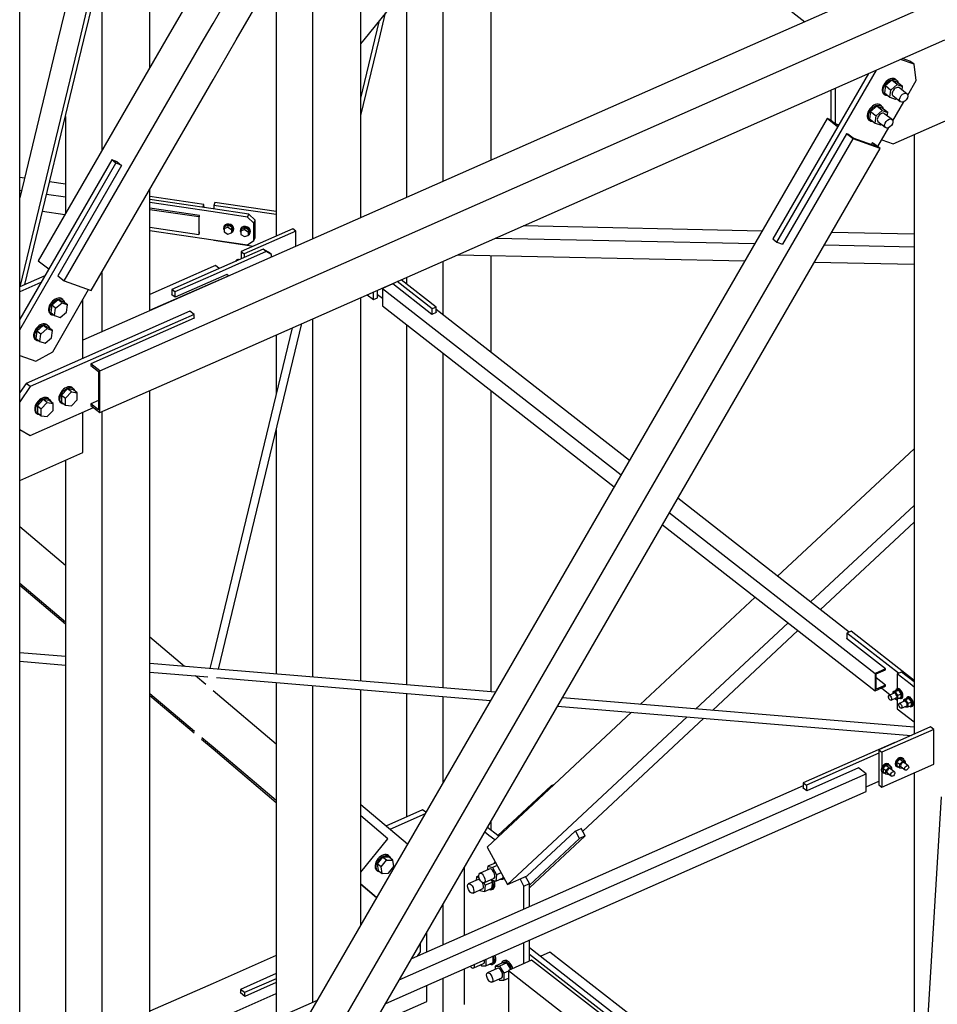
# Paper-space layout 'A0 Advance Steel' of a CAD drawing. Header units: millimetres. Extents: x 292 to 712, y 182 to 776.
# Tile 34 of 61: x 432 to 461, y 455 to 485. Entities that reach past the tile are written whole.
import ezdxf

# ---------------------------------------------------------------- set-up
doc = ezdxf.new("R2010")
doc.units = ezdxf.units.MM
for name, color, linetype in [('AS_Belki', 145, 'CONTINUOUS'), ('AS_Blachy', 30, 'CONTINUOUS'), ('AS_Sruby', 9, 'CONTINUOUS')]:
    doc.layers.add(name, color=color, linetype=linetype)

psp = doc.layouts.new('A0 Advance Steel')

# ---------------------------------------------------------------- linework, layer by layer
at = {"layer": 'AS_Belki', "linetype": 'Continuous', "ltscale": 0.15}
for p, q in [((432.37, 484.716), (432.37, 548.105)), ((438.346, 485.223), (458.117, 519.426)), ((439.063, 484.716), (458.955, 519.129)), ((485.902, 498.198), (455.36, 484.716)), ((458.023, 484.716), (486.863, 497.447)), ((436.395, 484.716), (436.395, 488.643)), ((441.418, 488.019), (441.418, 484.716)), ((442.91, 484.716), (442.91, 487.799)), ((444.322, 487.59), (444.322, 484.716)), ((434.234, 487.55), (433.55, 484.716)), ((434.223, 484.716), (434.894, 487.495)), ((445.444, 487.425), (445.444, 484.716)), ((434.353, 484.716), (434.894, 486.955)), ((434.903, 487.221), (434.903, 484.716)), ((438.346, 487.235), (436.89, 484.716)), ((446.936, 484.716), (446.936, 487.205)), ((440.297, 486.851), (440.297, 484.716)), ((455.833, 485.893), (456.624, 485.275)), ((443.475, 484.716), (443.676, 485.549)), ((438.053, 484.716), (438.346, 485.223)), ((443.345, 484.716), (443.49, 485.315)), ((433.55, 484.716), (432.37, 479.831)), ((432.37, 309.728), (432.37, 484.716)), ((432.38, 477.085), (434.223, 484.716)), ((432.526, 477.149), (434.353, 484.716)), ((436.89, 484.716), (432.943, 477.888)), ((433.744, 477.262), (438.053, 484.716)), ((434.903, 484.716), (434.903, 481.279)), ((436.395, 483.86), (436.395, 484.716)), ((438.346, 474.736), (460.956, 484.716)), ((438.346, 476.031), (458.023, 484.716)), ((455.36, 484.716), (438.346, 477.206)), ((438.346, 483.476), (439.063, 484.716)), ((440.297, 484.716), (440.297, 478.651)), ((441.418, 484.716), (441.418, 478.562)), ((442.91, 479.221), (442.91, 484.716)), ((442.91, 482.377), (443.475, 484.716)), ((442.91, 482.917), (443.345, 484.716)), ((444.322, 484.716), (444.322, 479.844)), ((445.444, 484.716), (445.444, 480.339)), ((446.936, 480.998), (446.936, 484.716)), ((434.583, 476.965), (438.346, 483.476)), ((433.782, 482.349), (433.782, 479.338)), ((457.316, 482.283), (438.346, 449.466)), ((457.642, 482.028), (457.316, 482.283)), ((457.433, 482.242), (457.316, 482.283)), ((457.649, 482.041), (457.398, 482.237)), ((457.458, 482.216), (457.398, 482.237)), ((457.917, 481.813), (455.941, 478.396)), ((458.117, 481.657), (457.917, 481.813)), ((457.959, 481.798), (457.917, 481.813)), ((458.119, 481.673), (457.959, 481.798)), ((460.002, 481.783), (460.002, 463.25)), ((438.346, 447.454), (458.117, 481.657)), ((458.955, 481.36), (458.117, 481.657)), ((458.873, 481.406), (458.119, 481.673)), ((458.713, 481.531), (458.68, 481.475)), ((458.873, 481.406), (458.713, 481.531)), ((458.755, 481.517), (458.713, 481.531)), ((458.955, 481.36), (458.755, 481.517)), ((438.346, 445.707), (458.955, 481.36)), ((435.374, 480.946), (435.376, 480.949)), ((435.376, 480.949), (435.384, 480.943)), ((435.384, 480.943), (435.52, 480.836)), ((435.52, 480.836), (433.544, 477.419)), ((432.517, 480.441), (432.37, 480.463)), ((433.782, 480.255), (433.293, 480.327)), ((432.423, 480.052), (432.37, 480.059)), ((436.395, 476.345), (436.395, 480.102)), ((433.782, 479.851), (433.199, 479.937)), ((438.064, 479.623), (436.395, 479.869)), ((433.073, 479.416), (433.767, 479.314)), ((437.921, 479.289), (436.395, 479.514)), ((437.901, 479.244), (436.395, 479.466)), ((438.028, 479.54), (438.064, 479.623)), ((438.041, 479.538), (438.054, 479.568)), ((438.054, 479.568), (438.054, 479.536)), ((438.064, 479.535), (438.064, 479.623)), ((437.901, 479.244), (437.921, 479.289)), ((437.901, 479.244), (437.901, 478.704)), ((437.911, 479.234), (437.921, 479.257)), ((437.911, 478.759), (437.911, 479.234)), ((437.921, 479.257), (437.921, 479.289)), ((436.395, 478.926), (437.901, 478.704)), ((437.901, 478.704), (437.921, 478.75)), ((437.921, 478.782), (437.911, 478.784)), ((437.911, 478.759), (437.921, 478.782)), ((437.921, 478.75), (437.921, 478.782)), ((455.307, 478.807), (447.921, 478.962)), ((460.002, 478.708), (457.453, 478.762)), ((447.074, 478.588), (455.083, 478.42)), ((455.941, 478.396), (455.933, 478.402)), ((457.23, 478.375), (460.002, 478.316)), ((432.943, 477.888), (433.269, 477.634)), ((445.444, 477.869), (445.444, 476.224)), ((445.908, 478.073), (454.775, 477.887)), ((446.936, 475.058), (446.936, 478.052)), ((456.921, 477.841), (460.002, 477.777)), ((438.346, 477.707), (436.395, 476.846)), ((438.419, 477.739), (438.346, 477.707)), ((438.535, 477.648), (438.419, 477.739)), ((433.544, 477.419), (433.744, 477.262)), ((433.744, 477.262), (434.583, 476.965)), ((434.903, 477.52), (434.903, 475.686)), ((436.395, 476.356), (438.346, 477.217)), ((438.346, 477.276), (437.172, 476.758)), ((438.771, 477.463), (438.346, 477.276)), ((438.346, 477.217), (438.819, 477.426)), ((438.819, 477.426), (438.771, 477.463)), ((438.819, 477.415), (438.819, 477.426)), ((444.322, 477.374), (444.322, 477.171)), ((438.346, 477.206), (434.325, 475.431)), ((443.9, 477.17), (443.58, 477.029)), ((443.58, 477.029), (450.95, 471.269)), ((443.58, 477.029), (443.58, 476.489)), ((445.101, 476.231), (443.9, 477.17)), ((437.06, 476.845), (437.068, 476.849)), ((437.068, 476.839), (437.06, 476.845)), ((437.172, 476.758), (437.068, 476.839)), ((442.91, 464.894), (442.91, 476.75)), ((443.58, 476.489), (450.735, 470.898)), ((451.209, 471.718), (445.24, 476.384)), ((445.24, 476.305), (445.251, 476.297)), ((437.765, 476.117), (434.568, 474.706)), ((434.848, 474.486), (438.346, 476.031)), ((437.757, 476.123), (437.765, 476.117)), ((441.418, 476.092), (441.418, 465.019)), ((445.24, 476.292), (445.101, 476.231)), ((445.251, 476.297), (445.24, 476.292)), ((440.789, 475.814), (438.346, 465.7)), ((438.509, 465.261), (441.09, 475.947)), ((444.322, 475.909), (444.322, 464.777)), ((440.297, 475.597), (440.297, 473.776)), ((434.343, 474.881), (434.325, 474.895)), ((445.444, 475.033), (445.444, 464.683)), ((434.848, 474.486), (434.568, 474.706)), ((434.568, 474.706), (434.568, 474.652)), ((434.568, 474.652), (434.808, 474.464)), ((434.848, 473.192), (438.346, 474.736)), ((434.848, 473.192), (434.848, 474.486)), ((434.808, 474.464), (434.808, 473.277)), ((436.395, 446.091), (436.395, 473.875)), ((434.808, 473.571), (434.568, 473.465)), ((446.936, 464.559), (446.936, 473.867)), ((434.808, 473.277), (434.568, 473.465)), ((434.568, 473.465), (434.568, 473.411)), ((434.568, 473.411), (434.848, 473.192)), ((434.903, 473.216), (434.903, 443.51)), ((440.297, 472.661), (440.297, 465.112)), ((460.002, 472.074), (455.787, 468.141)), ((433.782, 471.72), (433.782, 441.57)), ((457.999, 466.412), (452.706, 470.549)), ((460.002, 470.327), (456.805, 467.345)), ((452.446, 470.1), (458.8, 465.134)), ((433.782, 468.464), (432.37, 469.66)), ((452.231, 469.728), (458.8, 464.595)), ((457.111, 467.106), (460.002, 469.803)), ((433.782, 466.717), (432.37, 467.913)), ((432.37, 467.861), (433.782, 466.665)), ((455.092, 467.492), (451.537, 464.176)), ((456.111, 466.696), (453.255, 464.032)), ((453.771, 463.989), (456.416, 466.457)), ((437.46, 465.348), (436.395, 466.25)), ((457.918, 466.214), (457.929, 466.219)), ((459.12, 465.275), (457.918, 466.214)), ((433.782, 465.655), (432.37, 465.773)), ((438.346, 465.7), (438.245, 465.283)), ((432.37, 465.508), (433.782, 465.39)), ((438.346, 465.275), (436.395, 465.437)), ((436.395, 465.173), (438.183, 465.024)), ((438.125, 464.785), (437.806, 465.055)), ((447.065, 464.548), (438.346, 465.275)), ((459.12, 465.275), (458.8, 465.134)), ((458.8, 465.134), (458.8, 464.595)), ((458.832, 465.116), (459.12, 465.243)), ((458.832, 464.641), (458.832, 465.116)), ((459.12, 465.243), (459.12, 465.275)), ((438.447, 465.002), (446.919, 464.296)), ((440.297, 464.848), (440.297, 454.468)), ((441.418, 464.754), (441.418, 454.964)), ((459.12, 464.768), (458.832, 464.993)), ((459.12, 464.768), (458.832, 464.641)), ((459.12, 464.736), (459.12, 464.768)), ((437.775, 463.335), (436.395, 464.503)), ((436.395, 464.451), (437.764, 463.291)), ((440.297, 462.945), (438.349, 464.595)), ((442.91, 457.362), (442.91, 464.63)), ((444.322, 464.512), (444.322, 460.699)), ((458.8, 464.595), (459.12, 464.736)), ((445.444, 464.419), (445.444, 461.744)), ((460.002, 463.47), (449.137, 464.375)), ((451.276, 463.933), (446.81, 459.766)), ((448.991, 464.123), (459.917, 463.213)), ((452.995, 463.79), (447.44, 458.607)), ((449.763, 460.25), (453.511, 463.747)), ((437.988, 463.102), (438.346, 462.798)), ((438.346, 462.851), (437.998, 463.145)), ((440.297, 461.199), (438.346, 462.851)), ((438.346, 462.798), (440.297, 461.146)), ((444.097, 455.656), (458.525, 462.025)), ((458.285, 462.213), (456.686, 461.507)), ((458.525, 462.025), (458.285, 462.213)), ((458.525, 461.485), (458.525, 462.025)), ((460.002, 462.054), (460.002, 449.682)), ((443.678, 454.932), (458.525, 461.485)), ((456.582, 461.657), (444.477, 456.314)), ((456.574, 461.595), (456.582, 461.598)), ((456.582, 461.588), (456.574, 461.595)), ((456.686, 461.507), (456.582, 461.588)), ((460.842, 461.314), (460.17, 450.306)), ((443.749, 460.021), (442.91, 460.731)), ((446.936, 460.28), (446.936, 460.567)), ((448.048, 458.875), (449.532, 460.26)), ((449.532, 460.26), (449.714, 460.34)), ((449.714, 460.34), (449.724, 460.345)), ((449.724, 460.345), (449.716, 460.337)), ((442.911, 458.984), (443.749, 460.021)), ((446.81, 459.766), (447.44, 458.607)), ((442.911, 458.984), (442.91, 458.984)), ((442.91, 458.984), (442.911, 458.984)), ((447.44, 458.607), (448.048, 458.875)), ((445.444, 457.986), (445.444, 456.74)), ((440.297, 456.41), (438.346, 455.549)), ((448.187, 456.268), (447.473, 455.953)), ((450.59, 454.39), (448.187, 456.268)), ((448.752, 456.518), (448.456, 456.387)), ((458.962, 448.538), (448.752, 456.518)), ((447.473, 455.953), (457.683, 447.973)), ((447.473, 455.953), (447.473, 454.658)), ((445.444, 455.711), (445.444, 442.57)), ((438.346, 455.549), (436.395, 454.688)), ((440.297, 455.577), (439.327, 455.149)), ((438.346, 454.373), (440.297, 455.234)), ((439.183, 455.262), (439.191, 455.266)), ((439.191, 455.256), (439.183, 455.262)), ((439.327, 455.149), (439.191, 455.256)), ((441.56, 455.026), (439.604, 454.163))]:
    psp.add_line(p, q, dxfattribs=at)
at = {"layer": 'AS_Blachy', "linetype": 'Continuous', "ltscale": 0.15}
for p, q in [((443.012, 484.716), (444.06, 486.029)), ((442.91, 484.589), (443.012, 484.716)), ((460.004, 483.96), (459.582, 484.109)), ((459.876, 484.06), (459.65, 484.14)), ((460.004, 483.96), (459.876, 484.06)), ((460.067, 483.457), (460.004, 483.96)), ((458.592, 483.673), (455.638, 478.561)), ((455.766, 478.461), (458.842, 483.783)), ((459.807, 483.007), (460.067, 483.457)), ((457.433, 483.161), (457.433, 482.235)), ((457.561, 483.217), (457.561, 482.135)), ((459.346, 482.209), (459.689, 482.803)), ((459.358, 481.499), (461.52, 482.453)), ((457.433, 482.235), (457.561, 482.135)), ((457.561, 482.135), (457.679, 482.093)), ((458.886, 481.414), (459.228, 482.006)), ((459.007, 481.623), (459.358, 481.499)), ((435.216, 481.002), (432.37, 476.079)), ((432.37, 475.757), (435.344, 480.902)), ((435.344, 480.902), (435.216, 481.002)), ((435.384, 480.943), (435.216, 481.002)), ((435.512, 480.843), (435.344, 480.902)), ((438.346, 479.493), (436.395, 479.781)), ((438.346, 479.397), (436.395, 479.684)), ((438.403, 479.69), (438.364, 479.599)), ((440.297, 479.411), (438.403, 479.69)), ((439.45, 479.331), (438.346, 479.493)), ((439.411, 479.239), (438.346, 479.397)), ((440.297, 479.314), (438.364, 479.599)), ((438.364, 479.599), (438.364, 479.491)), ((439.411, 479.239), (439.45, 479.331)), ((439.605, 479.049), (439.411, 479.239)), ((439.644, 479.14), (439.45, 479.331)), ((439.605, 479.049), (439.644, 479.14)), ((439.605, 478.509), (439.605, 479.049)), ((439.644, 478.601), (439.644, 479.14)), ((436.395, 478.821), (438.346, 478.533)), ((440.809, 478.878), (439.211, 478.172)), ((440.906, 478.802), (439.307, 478.097)), ((440.906, 478.802), (440.809, 478.878)), ((440.906, 478.336), (440.906, 478.802)), ((438.346, 478.533), (439.411, 478.376)), ((438.364, 478.531), (438.364, 478.52)), ((438.364, 478.52), (439.589, 478.339)), ((439.411, 478.376), (439.605, 478.509)), ((439.605, 478.509), (439.644, 478.601)), ((455.638, 478.561), (455.766, 478.461)), ((455.766, 478.461), (455.943, 478.399)), ((439.893, 478.248), (438.346, 477.565)), ((439.989, 478.172), (438.346, 477.447)), ((439.211, 478.172), (439.307, 478.097)), ((439.211, 478.172), (439.211, 477.946)), ((439.989, 478.172), (439.893, 478.248)), ((440.053, 478.156), (439.893, 478.248)), ((440.149, 478.081), (439.989, 478.172)), ((440.149, 478.081), (440.053, 478.156)), ((439.307, 478.097), (439.307, 477.989)), ((440.149, 478.002), (440.149, 478.081)), ((438.346, 477.565), (437.068, 477.001)), ((433.147, 477.423), (432.37, 477.08)), ((438.346, 477.447), (437.164, 476.926)), ((445.112, 476.398), (444.029, 477.244)), ((445.24, 476.454), (444.157, 477.301)), ((433.026, 477.213), (432.37, 476.924)), ((433.389, 475.075), (434.499, 476.995)), ((437.164, 476.926), (437.068, 477.001)), ((437.068, 477.001), (437.068, 476.839)), ((437.164, 476.926), (437.164, 476.764)), ((443.302, 476.685), (443.302, 476.923)), ((443.43, 476.741), (443.43, 476.98)), ((434.325, 474.873), (434.325, 476.693)), ((443.107, 476.837), (443.302, 476.685)), ((443.302, 476.685), (443.43, 476.741)), ((443.43, 476.849), (443.58, 476.732)), ((437.629, 476.331), (432.566, 474.097)), ((437.757, 476.231), (437.629, 476.331)), ((445.24, 476.454), (445.112, 476.398)), ((445.112, 476.236), (445.112, 476.398)), ((445.24, 476.292), (445.24, 476.454)), ((437.757, 476.231), (432.694, 473.996)), ((437.757, 476.114), (437.757, 476.231)), ((432.37, 474.956), (432.866, 474.78)), ((432.866, 474.78), (433.389, 475.075)), ((432.566, 474.097), (432.37, 473.811)), ((432.694, 473.996), (432.37, 473.525)), ((432.694, 473.996), (432.566, 474.097)), ((432.694, 472.486), (434.648, 473.348)), ((434.325, 471.959), (434.325, 473.205)), ((432.37, 472.671), (432.694, 472.486)), ((432.37, 471.096), (434.325, 471.959)), ((458.057, 466.437), (457.929, 466.381)), ((459.523, 465.135), (457.929, 466.381)), ((457.929, 466.381), (457.929, 466.206)), ((460.002, 464.917), (458.057, 466.437)), ((459.611, 465.174), (459.483, 465.118)), ((459.884, 464.805), (459.483, 465.118)), ((459.483, 465.118), (459.483, 464.655)), ((460.002, 464.868), (459.611, 465.174)), ((460.002, 464.712), (459.884, 464.805)), ((458.998, 464.682), (459.267, 464.472)), ((459.409, 464.36), (459.413, 464.357)), ((459.429, 464.345), (459.483, 464.303)), ((459.483, 464.345), (459.483, 464.039)), ((459.483, 464.039), (460.002, 463.633)), ((460.515, 463.477), (458.916, 462.771)), ((460.611, 463.402), (459.012, 462.696)), ((460.611, 463.402), (460.515, 463.477)), ((460.611, 462.323), (460.611, 463.402)), ((459.406, 462.997), (456.582, 461.75)), ((459.406, 462.997), (459.414, 462.991)), ((459.416, 462.992), (459.406, 462.997)), ((458.916, 462.663), (456.678, 461.675)), ((458.916, 462.771), (459.012, 462.696)), ((458.916, 462.771), (458.916, 461.692)), ((459.012, 462.696), (459.012, 462.228)), ((459.012, 461.617), (460.611, 462.323)), ((459.012, 462.085), (459.012, 461.617)), ((448.88, 461.697), (448.787, 461.656)), ((456.582, 461.75), (456.678, 461.675)), ((456.582, 461.75), (456.582, 461.588)), ((458.525, 461.627), (458.916, 461.8)), ((448.787, 461.656), (447.141, 460.12)), ((448.804, 461.626), (448.787, 461.656)), ((456.678, 461.675), (456.678, 461.513)), ((458.916, 461.692), (459.012, 461.617)), ((444.348, 459.849), (442.91, 461.067)), ((444.819, 460.918), (443.68, 460.415)), ((444.895, 460.795), (443.801, 460.312)), ((444.92, 460.839), (444.819, 460.918)), ((446.868, 460.125), (446.739, 460.226)), ((447.141, 460.12), (446.822, 460.37)), ((449.669, 460.033), (449.543, 460.265)), ((449.84, 460.109), (449.714, 460.34)), ((447.046, 459.986), (446.868, 460.125)), ((447.168, 460.099), (447.141, 460.12)), ((448.117, 458.502), (449.84, 460.109)), ((449.669, 460.033), (448.117, 458.586)), ((449.84, 460.109), (449.669, 460.033)), ((446.105, 459.129), (446.105, 457.032)), ((447.947, 458.559), (447.828, 458.778)), ((448.117, 458.634), (447.998, 458.853)), ((443.399, 458.207), (442.91, 458.622)), ((442.91, 458.613), (443.396, 458.202)), ((447.947, 458.559), (448.117, 458.634)), ((447.947, 457.845), (447.947, 458.559)), ((448.117, 457.921), (448.117, 458.634)), ((444.947, 456.521), (444.947, 457.127)), ((448.117, 456.238), (448.117, 456.891)), ((444.663, 456.396), (444.755, 456.53)), ((444.755, 456.53), (444.755, 456.795)), ((447.947, 456.162), (447.947, 456.816)), ((450.771, 454.578), (448.117, 456.652)), ((450.601, 454.503), (448.117, 456.443)), ((446.105, 456.003), (446.105, 454.894)), ((440.297, 455.852), (439.191, 455.364)), ((440.297, 455.695), (439.319, 455.264)), ((439.319, 455.264), (439.191, 455.364)), ((439.191, 455.364), (439.191, 455.256)), ((444.947, 454.991), (444.947, 455.492)), ((439.319, 455.264), (439.319, 455.156)), ((443.29, 454.259), (444.947, 454.991))]:
    psp.add_line(p, q, dxfattribs=at)
at = {"layer": 'AS_Sruby', "linetype": 'Continuous', "ltscale": 0.15}
for p, q in [((459.312, 483.465), (459.116, 483.3)), ((459.288, 483.165), (459.484, 483.331)), ((459.484, 483.331), (459.312, 483.465)), ((459.478, 483.407), (459.312, 483.465)), ((459.46, 483.474), (459.428, 483.499)), ((459.65, 483.272), (459.478, 483.407)), ((459.484, 483.331), (459.65, 483.272)), ((459.072, 483.033), (459.104, 483.008)), ((459.116, 483.3), (459.086, 483.075)), ((459.086, 483.075), (459.259, 482.941)), ((459.116, 483.3), (459.288, 483.165)), ((459.259, 482.941), (459.288, 483.165)), ((459.794, 483.041), (459.566, 483.219)), ((459.636, 483.165), (459.65, 483.272)), ((458.999, 482.677), (458.967, 482.702)), ((459.259, 482.941), (459.424, 482.882)), ((459.343, 482.994), (459.571, 482.815)), ((459.424, 482.882), (459.454, 482.907)), ((458.655, 482.502), (458.625, 482.278)), ((458.851, 482.668), (458.655, 482.502)), ((458.655, 482.502), (458.828, 482.368)), ((458.828, 482.368), (459.023, 482.533)), ((459.023, 482.533), (458.851, 482.668)), ((459.017, 482.609), (458.851, 482.668)), ((459.189, 482.475), (459.017, 482.609)), ((459.023, 482.533), (459.189, 482.475)), ((459.333, 482.243), (459.105, 482.422)), ((459.175, 482.367), (459.189, 482.475)), ((458.611, 482.236), (458.643, 482.211)), ((458.625, 482.278), (458.798, 482.143)), ((458.798, 482.143), (458.828, 482.368)), ((458.798, 482.143), (458.963, 482.085)), ((458.882, 482.196), (459.11, 482.018)), ((458.963, 482.085), (458.993, 482.11)), ((438.686, 478.964), (438.678, 478.945)), ((438.709, 478.945), (438.685, 478.888)), ((438.685, 478.888), (438.797, 478.926)), ((438.685, 478.888), (438.685, 478.78)), ((438.685, 478.78), (438.797, 478.71)), ((438.821, 478.983), (438.709, 478.945)), ((438.797, 478.926), (438.821, 478.983)), ((438.797, 478.926), (438.909, 478.855)), ((438.797, 478.71), (438.909, 478.747)), ((438.933, 478.912), (438.821, 478.983)), ((438.909, 478.855), (438.933, 478.912)), ((438.909, 478.855), (438.909, 478.747)), ((438.909, 478.747), (438.933, 478.804)), ((438.933, 478.804), (438.933, 478.912)), ((438.965, 478.804), (438.973, 478.823)), ((439.203, 478.888), (439.195, 478.869)), ((439.226, 478.869), (439.202, 478.812)), ((439.202, 478.812), (439.314, 478.849)), ((439.202, 478.812), (439.202, 478.704)), ((439.339, 478.906), (439.226, 478.869)), ((439.314, 478.849), (439.339, 478.906)), ((439.314, 478.849), (439.426, 478.779)), ((439.451, 478.836), (439.339, 478.906)), ((439.426, 478.779), (439.451, 478.836)), ((439.426, 478.779), (439.426, 478.671)), ((439.451, 478.728), (439.451, 478.836)), ((439.482, 478.728), (439.49, 478.747)), ((439.202, 478.704), (439.314, 478.633)), ((439.314, 478.633), (439.426, 478.671)), ((439.426, 478.671), (439.451, 478.728)), ((439.143, 477.917), (439.134, 477.924)), ((433.557, 476.681), (433.359, 476.513)), ((433.677, 476.587), (433.557, 476.681)), ((433.724, 476.622), (433.557, 476.681)), ((433.704, 476.687), (433.672, 476.712)), ((433.844, 476.528), (433.724, 476.622)), ((433.359, 476.513), (433.329, 476.287)), ((433.479, 476.42), (433.359, 476.513)), ((433.449, 476.193), (433.479, 476.42)), ((433.479, 476.42), (433.677, 476.587)), ((433.677, 476.587), (433.844, 476.528)), ((433.814, 476.301), (433.844, 476.528)), ((433.316, 476.246), (433.348, 476.221)), ((433.329, 476.287), (433.449, 476.193)), ((433.449, 476.193), (433.616, 476.133)), ((433.616, 476.133), (433.814, 476.301)), ((432.898, 475.716), (432.868, 475.489)), ((433.096, 475.884), (432.898, 475.716)), ((433.018, 475.622), (432.898, 475.716)), ((433.018, 475.622), (433.216, 475.79)), ((433.216, 475.79), (433.096, 475.884)), ((433.263, 475.824), (433.096, 475.884)), ((433.243, 475.89), (433.211, 475.915)), ((433.216, 475.79), (433.383, 475.73)), ((433.383, 475.73), (433.263, 475.824)), ((433.353, 475.503), (433.383, 475.73)), ((432.855, 475.449), (432.887, 475.424)), ((432.868, 475.489), (432.988, 475.395)), ((432.988, 475.395), (433.018, 475.622)), ((432.988, 475.395), (433.155, 475.336)), ((433.155, 475.336), (433.353, 475.503)), ((433.845, 473.926), (433.661, 473.736)), ((433.966, 473.832), (433.845, 473.926)), ((434.03, 473.899), (433.845, 473.926)), ((434.011, 473.951), (433.979, 473.976)), ((434.15, 473.805), (434.03, 473.899)), ((433.099, 473.596), (432.915, 473.407)), ((433.219, 473.502), (433.099, 473.596)), ((433.284, 473.57), (433.099, 473.596)), ((433.265, 473.622), (433.233, 473.647)), ((433.404, 473.476), (433.284, 473.57)), ((433.661, 473.736), (433.781, 473.643)), ((433.661, 473.736), (433.661, 473.521)), ((433.781, 473.643), (433.966, 473.832)), ((433.781, 473.427), (433.781, 473.643)), ((433.966, 473.832), (434.15, 473.805)), ((433.966, 473.4), (434.15, 473.59)), ((434.15, 473.59), (434.15, 473.805)), ((432.915, 473.407), (433.035, 473.313)), ((432.915, 473.407), (432.915, 473.191)), ((433.035, 473.313), (433.219, 473.502)), ((433.035, 473.097), (433.035, 473.313)), ((433.219, 473.502), (433.404, 473.476)), ((433.219, 473.071), (433.404, 473.26)), ((433.404, 473.26), (433.404, 473.476)), ((433.648, 473.494), (433.68, 473.469)), ((433.661, 473.521), (433.781, 473.427)), ((433.781, 473.427), (433.966, 473.4)), ((432.901, 473.165), (432.933, 473.14)), ((432.915, 473.191), (433.035, 473.097)), ((433.035, 473.097), (433.219, 473.071)), ((459.387, 464.525), (459.225, 464.454)), ((459.467, 464.612), (459.352, 464.561)), ((459.352, 464.561), (459.421, 464.561)), ((459.352, 464.561), (459.352, 464.51)), ((459.536, 464.612), (459.421, 464.561)), ((459.421, 464.561), (459.491, 464.453)), ((459.536, 464.612), (459.467, 464.612)), ((459.495, 464.66), (459.468, 464.648)), ((459.491, 464.453), (459.606, 464.503)), ((459.491, 464.453), (459.491, 464.345)), ((459.606, 464.503), (459.536, 464.612)), ((459.606, 464.395), (459.606, 464.503)), ((459.293, 464.309), (459.455, 464.381)), ((459.411, 464.361), (459.421, 464.345)), ((459.421, 464.345), (459.491, 464.345)), ((459.491, 464.345), (459.606, 464.395)), ((459.708, 464.275), (459.546, 464.203)), ((459.604, 464.359), (459.631, 464.371)), ((459.614, 464.059), (459.776, 464.13)), ((459.787, 464.362), (459.672, 464.311)), ((459.672, 464.311), (459.742, 464.311)), ((459.672, 464.311), (459.672, 464.259)), ((459.857, 464.361), (459.742, 464.311)), ((459.742, 464.311), (459.811, 464.202)), ((459.857, 464.361), (459.787, 464.362)), ((459.816, 464.41), (459.789, 464.398)), ((459.811, 464.202), (459.926, 464.253)), ((459.811, 464.202), (459.811, 464.094)), ((459.811, 464.094), (459.926, 464.145)), ((459.926, 464.253), (459.857, 464.361)), ((459.926, 464.145), (459.926, 464.253)), ((459.731, 464.111), (459.742, 464.094)), ((459.742, 464.094), (459.811, 464.094)), ((459.925, 464.109), (459.951, 464.12)), ((459.229, 462.319), (459.209, 462.335)), ((459.565, 462.484), (459.473, 462.389)), ((459.473, 462.389), (459.559, 462.322)), ((459.473, 462.389), (459.473, 462.281)), ((459.559, 462.322), (459.652, 462.416)), ((459.559, 462.214), (459.559, 462.322)), ((459.565, 462.484), (459.652, 462.416)), ((459.658, 462.471), (459.565, 462.484)), ((459.656, 462.507), (459.636, 462.523)), ((459.652, 462.416), (459.744, 462.403)), ((459.744, 462.403), (459.658, 462.471)), ((459.819, 462.279), (459.697, 462.374)), ((459.744, 462.337), (459.744, 462.403)), ((459.029, 462.072), (459.049, 462.056)), ((459.139, 462.296), (459.047, 462.201)), ((459.047, 462.201), (459.133, 462.133)), ((459.047, 462.201), (459.047, 462.093)), ((459.047, 462.093), (459.133, 462.025)), ((459.133, 462.133), (459.225, 462.228)), ((459.133, 462.025), (459.133, 462.133)), ((459.133, 462.025), (459.225, 462.012)), ((459.139, 462.296), (459.225, 462.228)), ((459.231, 462.283), (459.139, 462.296)), ((459.18, 462.054), (459.302, 461.959)), ((459.225, 462.228), (459.318, 462.215)), ((459.225, 462.012), (459.229, 462.016)), ((459.318, 462.215), (459.231, 462.283)), ((459.392, 462.091), (459.271, 462.186)), ((459.318, 462.149), (459.318, 462.215)), ((459.455, 462.26), (459.475, 462.244)), ((459.473, 462.281), (459.559, 462.214)), ((459.559, 462.214), (459.652, 462.2)), ((459.607, 462.243), (459.728, 462.147)), ((459.652, 462.2), (459.656, 462.204)), ((443.584, 459.45), (443.417, 459.243)), ((443.537, 459.149), (443.704, 459.356)), ((443.782, 459.457), (443.584, 459.45)), ((443.704, 459.356), (443.584, 459.45)), ((443.704, 459.356), (443.902, 459.363)), ((443.799, 459.478), (443.767, 459.503)), ((443.902, 459.363), (443.782, 459.457)), ((443.932, 459.163), (443.902, 459.363)), ((447.059, 459.271), (446.83, 459.17)), ((447.082, 459.266), (447.059, 459.271)), ((443.398, 459.047), (443.43, 459.022)), ((443.417, 459.243), (443.447, 459.043)), ((443.537, 459.149), (443.417, 459.243)), ((443.447, 459.043), (443.567, 458.949)), ((443.567, 458.949), (443.537, 459.149)), ((443.567, 458.949), (443.765, 458.956)), ((443.765, 458.956), (443.932, 459.163)), ((446.879, 459.08), (446.575, 458.946)), ((446.83, 459.17), (446.816, 459.052)), ((446.83, 459.17), (446.977, 459.134)), ((447.119, 459.197), (446.977, 459.134)), ((446.977, 459.134), (447.102, 458.905)), ((447.244, 458.968), (447.102, 458.905)), ((446.533, 458.757), (446.229, 458.623)), ((446.484, 458.847), (446.47, 458.729)), ((446.556, 458.879), (446.484, 458.847)), ((446.484, 458.847), (446.563, 458.828)), ((446.712, 458.662), (446.755, 458.582)), ((446.727, 458.668), (447.03, 458.802)), ((446.984, 458.683), (446.755, 458.582)), ((446.927, 458.756), (446.932, 458.747)), ((446.932, 458.747), (447.079, 458.712)), ((446.984, 458.683), (446.952, 458.742)), ((446.962, 458.49), (446.984, 458.683)), ((447.102, 458.905), (447.079, 458.712)), ((447.079, 458.712), (447.308, 458.813)), ((447.299, 458.772), (447.34, 458.791)), ((447.308, 458.813), (447.312, 458.843)), ((446.38, 458.344), (446.684, 458.479)), ((446.581, 458.433), (446.586, 458.424)), ((446.586, 458.424), (446.733, 458.388)), ((446.755, 458.582), (446.733, 458.388)), ((446.733, 458.388), (446.962, 458.49)), ((446.952, 458.449), (446.995, 458.468)), ((446.771, 456.297), (446.771, 456.093)), ((447, 456.194), (447, 456.398)), ((447.342, 456.254), (447.299, 456.235)), ((446.398, 456.028), (446.702, 456.162)), ((446.614, 456.123), (446.634, 456.093)), ((446.634, 456.093), (446.771, 456.093)), ((446.771, 456.093), (447, 456.194)), ((447.127, 456.013), (446.823, 455.879)), ((446.988, 456.143), (447.03, 456.161)), ((447.287, 456.183), (447.057, 456.082)), ((447.057, 456.082), (447.195, 456.082)), ((447.057, 456.082), (447.057, 455.983)), ((447.424, 456.183), (447.195, 456.082)), ((447.195, 456.082), (447.332, 455.868)), ((447.424, 456.183), (447.287, 456.183)), ((447.473, 455.93), (447.332, 455.868)), ((447.549, 455.987), (447.424, 456.183)), ((446.959, 455.59), (447.263, 455.724)), ((447.175, 455.685), (447.195, 455.655)), ((447.195, 455.655), (447.332, 455.654)), ((447.332, 455.868), (447.332, 455.654)), ((447.332, 455.654), (447.473, 455.717))]:
    psp.add_line(p, q, dxfattribs=at)
at = {"layer": 'AS_Sruby', "linetype": 'Continuous', "ltscale": 0.15, "extrusion": (0.600783, -0.469537, 0.646989)}
for centre, radius in [((663.572, -41.931, 49.417), 0.16), ((662.659, -42.014, 49.515), 0.16), ((646.895, -50.088, 59.03), 0.08), ((647.306, -50.23, 59.198), 0.08)]:
    psp.add_circle(centre, radius, dxfattribs=at)
at = {"layer": 'AS_Sruby', "linetype": 'Continuous', "ltscale": 0.15, "extrusion": (-0.799412, -0.352872, 0.486233)}
for centre, radius in [((-239.374, 295.471, -531.004), 0.08), ((-239.016, 295.565, -531.172), 0.08), ((-239.366, 288.768, -518.958), 0.16), ((-239.21, 288.551, -518.567), 0.16), ((-236.458, 288.272, -518.066), 0.16)]:
    psp.add_circle(centre, radius, dxfattribs=at)
at = {"layer": 'AS_Sruby', "linetype": 'Continuous', "ltscale": 0.15, "extrusion": (0.600783, -0.469537, 0.646989)}
for centre, radius, start, end in [((663.572, -41.576, 48.998), 0.293, 0.9736, 180.9736), ((663.572, -41.743, 49.196), 0.16, 349.7236, 169.7236), ((662.659, -41.658, 49.096), 0.293, 0.9736, 180.9736), ((662.659, -41.826, 49.294), 0.16, 349.7236, 169.7236), ((646.895, -33.453, 39.425), 0.08, 5.3808, 107.0557), ((642.364, -31.15, 36.712), 0.293, 0.9736, 180.9736), ((641.452, -31.233, 36.809), 0.293, 0.9736, 180.9736), ((640.398, -32.406, 38.192), 0.293, 5.3808, 185.3808), ((639.68, -32.157, 37.898), 0.293, 5.3808, 185.3808), ((646.895, -49.9, 58.809), 0.16, 5.3808, 185.3808), ((647.306, -50.043, 58.977), 0.16, 5.3808, 185.3808), ((647.306, -50.13, 59.08), 0.08, 5.3808, 185.3808), ((646.895, -49.988, 58.913), 0.08, 5.3808, 185.3808), ((635.021, -43.147, 50.85), 0.293, 358.538, 178.538)]:
    psp.add_arc(centre, radius, start, end, dxfattribs=at)
at = {"layer": 'AS_Sruby', "linetype": 'Continuous', "ltscale": 0.15, "extrusion": (-0.600783, 0.469537, -0.646989)}
for centre, radius, start, end in [((-663.572, -41.602, -49.029), 0.293, 329.2883, 210.877), ((-662.659, -41.685, -49.127), 0.293, 329.2883, 210.8769), ((-642.364, -31.176, -36.743), 0.293, 330.3896, 209.7064), ((-641.452, -31.259, -36.84), 0.293, 330.3896, 209.7064), ((-640.398, -32.432, -38.223), 0.293, 333.9215, 206.0076), ((-639.68, -32.183, -37.929), 0.293, 333.9215, 206.0076), ((-646.895, -49.917, -58.829), 0.16, 325.7676, 214.2261), ((-647.306, -50.059, -58.997), 0.16, 325.7678, 214.2263), ((-635.021, -43.173, -50.881), 0.293, 335.771, 204.5949)]:
    psp.add_arc(centre, radius, start, end, dxfattribs=at)
at = {"layer": 'AS_Sruby', "linetype": 'Continuous', "ltscale": 0.15, "extrusion": (-0.243511, -0.569673, 0.784969)}
for centre, start, end in [((215.28, 481.055, -379.672), 356.0487, 176.0487), ((215.28, 481.039, -379.659), 325.1837, 226.4278), ((215.785, 481.143, -379.742), 325.1838, 226.4278), ((215.785, 481.16, -379.755), 356.0487, 176.0487)]:
    psp.add_arc(centre, 0.16, start, end, dxfattribs=at)
at = {"layer": 'AS_Sruby', "linetype": 'Continuous', "ltscale": 0.15, "extrusion": (-0.799412, -0.352872, 0.486233)}
for centre, radius, start, end in [((-239.374, 295.558, -531.159), 0.08, 2.766, 182.766), ((-239.374, 295.619, -531.269), 0.16, 322.9976, 217.2741), ((-239.374, 295.633, -531.295), 0.16, 2.766, 182.766), ((-239.016, 295.651, -531.327), 0.08, 2.766, 182.766), ((-239.016, 295.712, -531.437), 0.16, 322.9975, 217.274), ((-239.016, 295.726, -531.462), 0.16, 2.766, 182.766), ((-239.366, 289.052, -519.467), 0.293, 182.6122, 207.0645), ((-239.366, 288.93, -519.248), 0.16, 9.6088, 189.6088), ((-239.21, 288.712, -518.857), 0.16, 149.6443, 189.6088), ((-239.21, 288.712, -518.857), 0.16, 9.6088, 97.0842), ((-239.21, 288.834, -519.076), 0.293, 332.8266, 81.2293), ((-239.21, 288.857, -519.117), 0.293, 358.3588, 74.598), ((-239.366, 289.052, -519.467), 0.293, 332.8267, 16.6053), ((-237.086, 288.27, -518.062), 0.16, 2.766, 66.012), ((-237.086, 288.392, -518.281), 0.293, 328.8903, 77.284), ((-237.086, 288.414, -518.322), 0.293, 2.766, 77.2841), ((-236.458, 288.555, -518.575), 0.293, 83.1244, 210.6685), ((-236.458, 288.578, -518.615), 0.293, 83.1244, 182.766), ((-237.086, 288.108, -517.772), 0.16, 293.8054, 66.012), ((-236.458, 288.433, -518.356), 0.16, 2.766, 182.766), ((-236.458, 288.555, -518.575), 0.293, 328.8904, 334.0283)]:
    psp.add_arc(centre, radius, start, end, dxfattribs=at)

doc.saveas('drawing.dxf')
